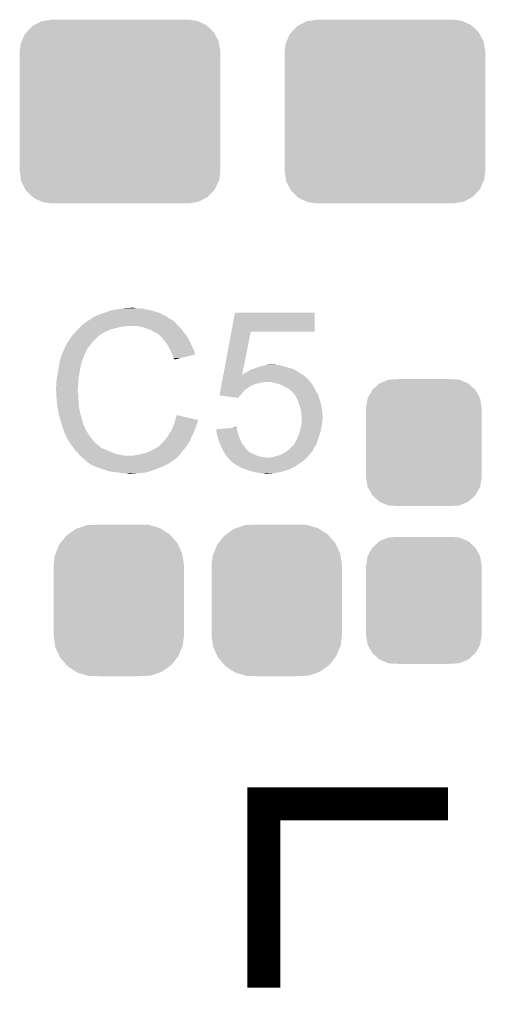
# Model space of a CAD drawing. Extents: x -1.3 to 24.2, y -3.9 to 24.8.
# Tile 14 of 23: x 4.4 to 7.3, y 11.5 to 17.5. Entities that reach past the tile are written whole.
import ezdxf

# ---------------------------------------------------------------- set-up
doc = ezdxf.new("R2010")
doc.units = 0
doc.layers.get('0').update_dxf_attribs({"linetype": 'CONTINUOUS'})
doc.layers.add('M-BUS_RF_5_CLICK_V100_GTO', color=12, linetype='CONTINUOUS')
doc.layers.add('M-BUS_RF_5_CLICK_V100_GTS', color=13, linetype='CONTINUOUS')

# ---------------------------------------------------------------- blocks, each defined once
blk = doc.blocks.new('CUSTOM_68')
for points in [[(-0.312264, 0.321732), (-0.26893, 0.360448), (0.312592, 0.321732), (0.268592, 0.360448)], [(-0.26893, 0.360448), (-0.267216, 0.361152), (0.268592, 0.360448), (0.26779, 0.361152)], [(-0.267216, 0.361152), (-0.213724, 0.383108), (0.26779, 0.361152), (0.21312, 0.383108)], [(-0.213724, 0.383108), (-0.20803, 0.383392), (0.21312, 0.383108), (0.212412, 0.383392)], [(-0.20803, 0.383392), (-0.154122, 0.38608), (0.212412, 0.383392), (0.154132, 0.38608)], [(-0.341452, 0.269636), (-0.313432, 0.320688), (0.341702, 0.269636), (0.313176, 0.320688)], [(-0.313432, 0.320688), (-0.312264, 0.321732), (0.313176, 0.320688), (0.312592, 0.321732)], [(-0.35179, 0.21082), (-0.342144, 0.268372), (0.35179, 0.21082), (0.34192, 0.268372)], [(-0.342144, 0.268372), (-0.341452, 0.269636), (0.34192, 0.268372), (0.341702, 0.269636)], [(-0.35179, 0.20955), (-0.35179, 0.21082), (0.35179, 0.20955), (0.35179, 0.21082)], [(-0.35179, -0.20955), (-0.35179, 0.20955), (0.35179, -0.20955), (0.35179, 0.20955)], [(-0.35179, -0.21082), (-0.35179, -0.20955), (0.35179, -0.21082), (0.35179, -0.20955)], [(-0.34192, -0.268358), (-0.35179, -0.21082), (0.342148, -0.268358), (0.35179, -0.21082)], [(-0.341702, -0.269636), (-0.34192, -0.268358), (0.341446, -0.269636), (0.342148, -0.268358)], [(-0.313184, -0.320676), (-0.341702, -0.269636), (0.31344, -0.320676), (0.341446, -0.269636)], [(-0.312594, -0.321732), (-0.313184, -0.320676), (0.312258, -0.321732), (0.31344, -0.320676)], [(-0.268602, -0.36044), (-0.312594, -0.321732), (0.26894, -0.36044), (0.312258, -0.321732)], [(-0.267792, -0.361154), (-0.268602, -0.36044), (0.2672, -0.361154), (0.26894, -0.36044)], [(-0.213136, -0.383104), (-0.267792, -0.361154), (0.213734, -0.383104), (0.2672, -0.361154)], [(-0.212414, -0.383394), (-0.213136, -0.383104), (0.207926, -0.383394), (0.213734, -0.383104)], [(-0.154122, -0.38608), (-0.212414, -0.383394), (0.154132, -0.38608), (0.207926, -0.383394)]]:
    blk.add_solid(points)
blk = doc.blocks.new('CUSTOM_73')
for points in [[(-0.52201, 0.525474), (-0.478162, 0.548706), (0.524982, 0.525474), (0.474852, 0.548706)], [(-0.478162, 0.548706), (-0.459756, 0.551722), (0.474852, 0.548706), (0.468344, 0.551722)], [(-0.459756, 0.551722), (-0.41656, 0.5588), (0.468344, 0.551722), (0.41656, 0.5588)], [(-0.576274, 0.474182), (-0.568366, 0.482522), (0.5747, 0.474182), (0.57028, 0.482522)], [(-0.568366, 0.482522), (-0.533322, 0.51948), (0.57028, 0.482522), (0.531304, 0.51948)], [(-0.533322, 0.51948), (-0.52201, 0.525474), (0.531304, 0.51948), (0.524982, 0.525474)], [(-0.602522, 0.417544), (-0.597974, 0.427362), (0.601116, 0.417544), (0.599506, 0.427362)], [(-0.597974, 0.427362), (-0.576274, 0.474182), (0.599506, 0.427362), (0.5747, 0.474182)], [(-0.6096, 0.36576), (-0.602522, 0.417544), (0.6096, 0.36576), (0.601116, 0.417544)], [(-0.6096, -0.36576), (-0.6096, 0.36576), (0.6096, -0.36576), (0.6096, 0.36576)], [(-0.601114, -0.417544), (-0.6096, -0.36576), (0.602522, -0.417544), (0.6096, -0.36576)], [(-0.599506, -0.427362), (-0.601114, -0.417544), (0.597972, -0.427362), (0.602522, -0.417544)], [(-0.574698, -0.474182), (-0.599506, -0.427362), (0.576274, -0.474182), (0.597972, -0.427362)], [(-0.57028, -0.482522), (-0.574698, -0.474182), (0.568364, -0.482522), (0.576274, -0.474182)], [(-0.531302, -0.51948), (-0.57028, -0.482522), (0.533322, -0.51948), (0.568364, -0.482522)], [(-0.524982, -0.525474), (-0.531302, -0.51948), (0.522008, -0.525474), (0.533322, -0.51948)], [(-0.47485, -0.548706), (-0.524982, -0.525474), (0.478162, -0.548706), (0.522008, -0.525474)], [(-0.468344, -0.551722), (-0.47485, -0.548706), (0.459754, -0.551722), (0.478162, -0.548706)], [(-0.41656, -0.5588), (-0.468344, -0.551722), (0.41656, -0.5588), (0.459754, -0.551722)]]:
    blk.add_solid(points)
blk = doc.blocks.new('CUSTOM_75')
for points in [[(-0.307838, 0.401654), (-0.260242, 0.435192), (0.310122, 0.401654), (0.257792, 0.435192)], [(-0.260242, 0.435192), (-0.246308, 0.439932), (0.257792, 0.435192), (0.250396, 0.439932)], [(-0.246308, 0.439932), (-0.193082, 0.458036), (0.250396, 0.439932), (0.188364, 0.458036)], [(-0.193082, 0.458036), (-0.150902, 0.459806), (0.188364, 0.458036), (0.182298, 0.459806)], [(-0.150902, 0.459806), (-0.122208, 0.46101), (0.182298, 0.459806), (0.122224, 0.46101)], [(-0.354944, 0.348086), (-0.31823, 0.39433), (0.356626, 0.348086), (0.316482, 0.39433)], [(-0.31823, 0.39433), (-0.307838, 0.401654), (0.316482, 0.39433), (0.310122, 0.401654)], [(-0.384708, 0.283574), (-0.362338, 0.338772), (0.38613, 0.283574), (0.360886, 0.338772)], [(-0.362338, 0.338772), (-0.354944, 0.348086), (0.360886, 0.338772), (0.356626, 0.348086)], [(-0.39624, 0.21336), (-0.388982, 0.273026), (0.39624, 0.21336), (0.38765, 0.273026)], [(-0.388982, 0.273026), (-0.384708, 0.283574), (0.38765, 0.273026), (0.38613, 0.283574)], [(-0.39624, 0.21209), (-0.39624, 0.21336), (0.39624, 0.21209), (0.39624, 0.21336)], [(-0.39624, -0.21209), (-0.39624, 0.21209), (0.39624, -0.21209), (0.39624, 0.21209)], [(-0.39624, -0.21336), (-0.39624, -0.21209), (0.39624, -0.21336), (0.39624, -0.21209)], [(-0.38765, -0.273006), (-0.39624, -0.21336), (0.388986, -0.273006), (0.39624, -0.21336)], [(-0.38613, -0.283574), (-0.38765, -0.273006), (0.384704, -0.283574), (0.388986, -0.273006)], [(-0.360894, -0.338754), (-0.38613, -0.283574), (0.362346, -0.338754), (0.384704, -0.283574)], [(-0.356628, -0.348086), (-0.360894, -0.338754), (0.354938, -0.348086), (0.362346, -0.338754)], [(-0.316494, -0.394316), (-0.356628, -0.348086), (0.318242, -0.394316), (0.354938, -0.348086)], [(-0.310124, -0.401656), (-0.316494, -0.394316), (0.307826, -0.401656), (0.318242, -0.394316)], [(-0.257814, -0.43518), (-0.310124, -0.401656), (0.260256, -0.43518), (0.307826, -0.401656)], [(-0.2504, -0.439932), (-0.257814, -0.43518), (0.246288, -0.439932), (0.260256, -0.43518)], [(-0.188392, -0.45803), (-0.2504, -0.439932), (0.1931, -0.45803), (0.246288, -0.439932)], [(-0.182302, -0.459808), (-0.188392, -0.45803), (0.150812, -0.459808), (0.1931, -0.45803)], [(-0.122208, -0.46101), (-0.182302, -0.459808), (0.122224, -0.46101), (0.150812, -0.459808)]]:
    blk.add_solid(points)

msp = doc.modelspace()

# ---------------------------------------------------------------- linework, layer by layer
at = {"layer": 'M-BUS_RF_5_CLICK_V100_GTO', "const_width": 0.20066}
msp.add_lwpolyline([(5.91058, 11.56208), (5.91058, 12.68222), (7.03072, 12.68222)], dxfattribs=at)
at = {"layer": 'M-BUS_RF_5_CLICK_V100_GTO'}
for points in [[(5.04698, 15.69466), (5.06222, 15.6972), (5.158742, 15.69466), (5.143502, 15.6972)], [(5.06222, 15.6972), (5.107938, 15.69974), (5.130802, 15.6972), (5.120642, 15.69974)], [(4.846312, 15.62354), (4.867468, 15.63624), (5.354324, 15.62354), (5.334, 15.63624)], [(4.867468, 15.63624), (4.87172, 15.638792), (5.334, 15.63624), (5.330428, 15.638792)], [(4.87172, 15.638792), (4.871734, 15.641326), (5.330428, 15.638792), (5.32688, 15.641326)], [(4.871734, 15.641326), (4.881882, 15.6464), (5.32688, 15.641326), (5.319774, 15.6464)], [(4.881882, 15.6464), (4.889494, 15.648938), (5.319774, 15.6464), (5.31622, 15.648938)], [(4.889494, 15.648938), (4.8895, 15.64894), (5.31622, 15.648938), (5.316218, 15.64894)], [(4.8895, 15.64894), (4.89966, 15.65402), (5.316218, 15.64894), (5.30606, 15.65402)], [(4.89966, 15.65402), (4.912358, 15.6591), (5.30606, 15.65402), (5.2959, 15.6591)], [(4.912358, 15.6591), (4.925058, 15.66418), (5.2959, 15.6591), (5.28447, 15.66418)], [(4.925058, 15.66418), (4.9403, 15.66926), (5.28447, 15.66418), (5.27304, 15.66926)], [(4.9403, 15.66926), (4.958082, 15.67434), (5.27304, 15.66926), (5.256786, 15.67434)], [(4.958082, 15.67434), (4.975862, 15.68196), (5.256786, 15.67434), (5.232402, 15.68196)], [(4.975862, 15.68196), (5.0165, 15.68958), (5.232402, 15.68196), (5.194298, 15.68958)], [(5.0165, 15.68958), (5.04698, 15.69466), (5.194298, 15.68958), (5.176524, 15.69466)], [(5.713974, 15.55496), (5.735332, 15.669238), (6.220438, 15.55496), (6.22046, 15.669238)], [(5.735332, 15.669238), (5.735338, 15.66926), (6.22046, 15.669238), (5.735338, 15.66926)], [(4.78028, 15.56766), (4.79552, 15.5829), (4.978398, 15.56766), (5.03936, 15.5829)], [(4.79552, 15.5829), (4.79806, 15.58544), (5.03936, 15.5829), (5.064762, 15.58544)], [(4.79806, 15.58544), (4.8006, 15.58798), (5.064762, 15.58544), (5.077458, 15.58798)], [(4.8006, 15.58798), (4.818608, 15.603218), (5.39242, 15.58798), (5.377182, 15.603218)], [(4.818608, 15.603218), (4.827616, 15.61084), (5.377182, 15.603218), (5.3721, 15.61084)], [(4.827616, 15.61084), (4.833622, 15.615922), (5.3721, 15.61084), (5.367018, 15.615922)], [(4.833622, 15.615922), (4.837846, 15.618458), (5.367018, 15.615922), (5.36448, 15.618458)], [(4.837846, 15.618458), (4.842076, 15.620998), (5.36448, 15.618458), (5.359404, 15.620998)], [(4.842076, 15.620998), (4.846302, 15.623534), (5.359404, 15.620998), (5.356866, 15.623534)], [(4.846302, 15.623534), (4.846312, 15.62354), (5.356866, 15.623534), (5.354324, 15.62354)], [(5.171438, 15.5829), (5.140958, 15.58798), (5.3975, 15.5829), (5.39242, 15.58798)], [(5.19938, 15.57274), (5.171438, 15.5829), (5.40766, 15.57274), (5.3975, 15.5829)], [(4.729478, 15.5067), (4.741924, 15.524478), (4.884422, 15.5067), (4.9022, 15.524478)], [(4.741924, 15.524478), (4.74726, 15.5321), (4.9022, 15.524478), (4.912358, 15.5321)], [(4.74726, 15.5321), (4.747262, 15.532102), (4.912358, 15.5321), (4.91236, 15.532102)], [(4.747262, 15.532102), (4.749566, 15.534638), (4.91236, 15.532102), (4.914898, 15.534638)], [(4.749566, 15.534638), (4.765732, 15.55242), (4.914898, 15.534638), (4.945382, 15.55242)], [(4.765732, 15.55242), (4.77266, 15.56004), (4.945382, 15.55242), (4.96189, 15.56004)], [(4.77266, 15.56004), (4.78028, 15.56766), (4.96189, 15.56004), (4.978398, 15.56766)], [(5.207006, 15.570198), (5.19938, 15.57274), (5.410202, 15.570198), (5.40766, 15.57274)], [(5.222238, 15.56512), (5.207006, 15.570198), (5.414266, 15.56512), (5.410202, 15.570198)], [(5.23748, 15.5575), (5.222238, 15.56512), (5.42036, 15.5575), (5.414266, 15.56512)], [(5.24256, 15.55496), (5.23748, 15.5575), (5.422176, 15.55496), (5.42036, 15.5575)], [(5.255262, 15.54734), (5.24256, 15.55496), (5.427618, 15.54734), (5.422176, 15.55496)], [(5.265416, 15.542262), (5.255262, 15.54734), (5.431246, 15.542262), (5.427618, 15.54734)], [(5.26796, 15.53972), (5.265416, 15.542262), (5.433062, 15.53972), (5.431246, 15.542262)], [(5.287964, 15.52194), (5.26796, 15.53972), (5.445762, 15.52194), (5.433062, 15.53972)], [(5.29082, 15.5194), (5.287964, 15.52194), (5.447214, 15.5194), (5.445762, 15.52194)], [(5.303012, 15.50416), (5.29082, 15.5194), (5.45592, 15.50416), (5.447214, 15.5194)], [(5.665076, 15.29334), (5.71397, 15.554942), (5.779052, 15.29334), (5.831836, 15.554942)], [(5.71397, 15.554942), (5.713974, 15.55496), (5.831836, 15.554942), (6.220438, 15.55496)], [(4.699446, 15.450818), (4.70662, 15.466064), (4.8387, 15.450818), (4.850558, 15.466064)], [(4.70662, 15.466064), (4.706626, 15.468606), (4.850558, 15.466064), (4.852534, 15.468606)], [(4.706626, 15.468606), (4.70916, 15.471144), (4.852534, 15.468606), (4.854508, 15.471144)], [(4.70916, 15.471144), (4.711704, 15.478762), (4.854508, 15.471144), (4.860434, 15.478762)], [(4.711704, 15.478762), (4.716782, 15.483844), (4.860434, 15.478762), (4.864386, 15.483844)], [(4.716782, 15.483844), (4.72186, 15.493998), (4.864386, 15.483844), (4.872284, 15.493998)], [(4.72186, 15.493998), (4.723382, 15.496538), (4.872284, 15.493998), (4.87426, 15.496538)], [(4.723382, 15.496538), (4.729478, 15.5067), (4.87426, 15.496538), (4.884422, 15.5067)], [(5.31114, 15.494), (5.303012, 15.50416), (5.461, 15.494), (5.45592, 15.50416)], [(5.318252, 15.48384), (5.31114, 15.494), (5.46608, 15.48384), (5.461, 15.494)], [(5.328918, 15.4686), (5.318252, 15.48384), (5.472854, 15.4686), (5.46608, 15.48384)], [(5.33273, 15.46098), (5.328918, 15.4686), (5.47624, 15.46098), (5.472854, 15.4686)], [(5.34162, 15.4432), (5.33273, 15.46098), (5.485132, 15.4432), (5.47624, 15.46098)], [(4.675292, 15.389856), (4.685452, 15.42034), (4.81076, 15.389856), (4.82346, 15.42034)], [(4.685452, 15.42034), (4.6863, 15.42288), (4.82346, 15.42034), (4.82473, 15.42288)], [(4.6863, 15.42288), (4.699446, 15.450818), (4.82473, 15.42288), (4.8387, 15.450818)], [(5.34275, 15.440658), (5.34162, 15.4432), (5.486402, 15.440658), (5.485132, 15.4432)], [(5.35178, 15.42034), (5.34275, 15.440658), (5.492476, 15.42034), (5.486402, 15.440658)], [(5.354324, 15.415254), (5.35178, 15.42034), (5.493996, 15.415254), (5.492476, 15.42034)], [(5.35686, 15.41018), (5.354324, 15.415254), (5.472834, 15.41018), (5.493996, 15.415254)], [(5.36194, 15.394944), (5.35686, 15.41018), (5.409292, 15.394944), (5.472834, 15.41018)], [(4.66344, 15.33144), (4.66725, 15.3543), (4.79552, 15.33144), (4.8006, 15.3543)], [(4.66725, 15.3543), (4.670636, 15.374618), (4.8006, 15.3543), (4.805678, 15.374618)], [(4.670636, 15.374618), (4.671062, 15.377162), (4.805678, 15.374618), (4.80695, 15.377162)], [(4.671062, 15.377162), (4.671906, 15.379696), (4.80695, 15.377162), (4.808218, 15.379696)], [(4.671906, 15.379696), (4.673598, 15.384774), (4.808218, 15.379696), (4.80822, 15.384774)], [(4.673598, 15.384774), (4.674444, 15.387314), (4.80822, 15.384774), (4.810754, 15.387314)], [(4.674444, 15.387314), (4.675292, 15.389856), (4.810754, 15.387314), (4.81076, 15.389856)], [(5.367014, 15.389866), (5.36194, 15.394944), (5.388114, 15.389866), (5.409292, 15.394944)], [(5.36702, 15.384808), (5.367014, 15.389866), (5.36702, 15.384808), (5.388114, 15.389866)], [(5.86232, 15.33398), (5.887084, 15.3416), (6.064252, 15.33398), (6.03758, 15.3416)], [(5.887084, 15.3416), (5.89534, 15.34414), (6.03758, 15.3416), (6.029958, 15.34414)], [(5.89534, 15.34414), (5.906338, 15.346678), (6.029958, 15.34414), (6.02234, 15.346678)], [(5.906338, 15.346678), (5.92836, 15.35176), (6.02234, 15.346678), (5.996942, 15.35176)], [(5.92836, 15.35176), (5.946126, 15.354298), (5.984244, 15.35176), (5.976622, 15.354298)], [(5.946126, 15.354298), (5.946142, 15.3543), (5.976622, 15.354298), (5.946142, 15.3543)], [(4.65328, 15.273022), (4.65582, 15.2908), (4.78536, 15.273022), (4.788322, 15.2908)], [(4.65582, 15.2908), (4.6582, 15.3035), (4.788322, 15.2908), (4.79044, 15.3035)], [(4.6582, 15.3035), (4.66344, 15.33144), (4.79044, 15.3035), (4.79552, 15.33144)], [(5.659852, 15.265392), (5.662702, 15.28064), (6.17982, 15.265392), (6.16204, 15.28064)], [(5.662702, 15.28064), (5.66461, 15.290852), (6.16204, 15.28064), (6.147746, 15.290852)], [(5.66461, 15.290852), (5.665076, 15.29334), (5.778552, 15.290852), (5.781046, 15.29334)], [(5.778552, 15.290852), (5.779052, 15.29334), (6.147746, 15.290852), (6.144262, 15.29334)], [(5.781046, 15.29334), (5.783586, 15.293354), (6.144262, 15.29334), (6.144242, 15.293354)], [(5.783586, 15.293354), (5.786128, 15.29842), (6.144242, 15.293354), (6.13715, 15.29842)], [(5.786128, 15.29842), (5.79374, 15.30096), (6.13715, 15.29842), (6.133594, 15.30096)], [(5.79374, 15.30096), (5.803898, 15.30604), (6.133594, 15.30096), (6.126482, 15.30604)], [(5.803898, 15.30604), (5.803902, 15.306042), (6.126482, 15.30604), (6.12648, 15.306042)], [(5.803902, 15.306042), (5.811518, 15.311118), (6.12648, 15.306042), (6.117596, 15.311118)], [(5.811518, 15.311118), (5.834382, 15.32382), (6.117596, 15.311118), (6.095368, 15.32382)], [(5.834382, 15.32382), (5.841366, 15.32636), (6.095368, 15.32382), (6.090922, 15.32636)], [(5.841366, 15.32636), (5.86232, 15.33398), (6.090922, 15.32636), (6.064252, 15.33398)], [(4.6482, 15.217142), (4.65074, 15.227302), (4.781368, 15.217142), (4.782094, 15.227302)], [(4.6482, 15.201902), (4.6482, 15.217142), (4.78028, 15.201902), (4.781368, 15.217142)], [(4.65074, 15.25524), (4.65328, 15.273022), (4.784088, 15.25524), (4.78536, 15.273022)], [(4.65074, 15.227302), (4.65074, 15.25524), (4.782094, 15.227302), (4.784088, 15.25524)], [(5.649408, 15.209518), (5.650832, 15.217138), (5.811518, 15.209518), (5.81914, 15.217138)], [(5.650832, 15.217138), (5.651308, 15.219678), (5.81914, 15.217138), (5.824216, 15.219678)], [(5.651308, 15.219678), (5.651782, 15.222218), (5.824216, 15.219678), (5.82676, 15.222218)], [(5.651782, 15.222218), (5.65463, 15.237458), (5.82676, 15.222218), (5.862318, 15.237458)], [(5.65463, 15.237458), (5.655106, 15.24), (5.862318, 15.237458), (5.880098, 15.24)], [(5.655106, 15.24), (5.656056, 15.24508), (5.880098, 15.24), (5.89788, 15.24508)], [(5.656056, 15.24508), (5.65653, 15.24762), (5.89788, 15.24508), (5.910578, 15.24762)], [(5.65653, 15.24762), (5.657004, 15.250158), (6.194424, 15.24762), (6.19252, 15.250158)], [(5.657004, 15.250158), (5.659378, 15.262854), (6.19252, 15.250158), (6.179826, 15.262854)], [(5.659378, 15.262854), (5.659852, 15.265392), (6.179826, 15.262854), (6.17982, 15.265392)], [(5.966458, 15.24508), (5.948678, 15.24762), (6.19633, 15.24508), (6.194424, 15.24762)], [(5.996938, 15.23746), (5.966458, 15.24508), (6.202046, 15.23746), (6.19633, 15.24508)], [(6.015996, 15.229838), (5.996938, 15.23746), (6.207762, 15.229838), (6.202046, 15.23746)], [(6.02234, 15.2273), (6.015996, 15.229838), (6.209286, 15.2273), (6.207762, 15.229838)], [(6.04266, 15.21714), (6.02234, 15.2273), (6.21538, 15.21714), (6.209286, 15.2273)], [(6.060438, 15.206982), (6.04266, 15.21714), (6.22046, 15.206982), (6.21538, 15.21714)], [(4.6482, 15.2019), (4.6482, 15.201902), (4.780282, 15.2019), (4.78028, 15.201902)], [(4.649344, 15.179038), (4.6482, 15.2019), (4.780282, 15.179038), (4.780282, 15.2019)], [(4.649726, 15.171416), (4.649344, 15.179038), (4.78282, 15.171416), (4.780282, 15.179038)], [(4.65074, 15.1511), (4.649726, 15.171416), (4.78282, 15.1511), (4.78282, 15.171416)], [(5.641344, 15.166364), (5.643712, 15.17904), (5.765824, 15.166364), (5.7785, 15.17904)], [(5.641524, 15.16634), (5.641344, 15.166364), (5.7658, 15.16634), (5.765824, 15.166364)], [(5.755628, 15.151102), (5.641524, 15.16634), (5.755628, 15.151102), (5.7658, 15.16634)], [(5.643712, 15.17904), (5.646086, 15.191738), (5.7785, 15.17904), (5.788658, 15.191738)], [(5.646086, 15.191738), (5.647984, 15.201898), (5.788658, 15.191738), (5.798818, 15.201898)], [(5.647984, 15.201898), (5.649408, 15.209518), (5.798818, 15.201898), (5.811518, 15.209518)], [(6.073138, 15.196822), (6.060438, 15.206982), (6.22554, 15.196822), (6.22046, 15.206982)], [(6.080754, 15.189206), (6.073138, 15.196822), (6.229348, 15.189206), (6.22554, 15.196822)], [(6.083278, 15.1892), (6.080754, 15.189206), (6.229352, 15.1892), (6.229348, 15.189206)], [(6.0833, 15.186666), (6.083278, 15.1892), (6.230618, 15.186666), (6.229352, 15.1892)], [(6.083308, 15.186658), (6.0833, 15.186666), (6.230622, 15.186658), (6.230618, 15.186666)], [(6.09685, 15.171418), (6.083308, 15.186658), (6.240782, 15.171418), (6.230622, 15.186658)], [(6.103618, 15.1638), (6.09685, 15.171418), (6.242688, 15.1638), (6.240782, 15.171418)], [(6.109972, 15.151098), (6.103618, 15.1638), (6.245862, 15.151098), (6.242688, 15.1638)], [(4.651504, 15.143478), (4.65074, 15.1511), (4.78282, 15.143478), (4.78282, 15.1511)], [(4.653026, 15.128242), (4.651504, 15.143478), (4.78536, 15.128242), (4.78282, 15.143478)], [(4.65582, 15.100298), (4.653026, 15.128242), (4.78751, 15.100298), (4.78536, 15.128242)], [(4.656718, 15.095218), (4.65582, 15.100298), (4.7879, 15.095218), (4.78751, 15.100298)], [(6.11632, 15.1384), (6.109972, 15.151098), (6.250624, 15.1384), (6.245862, 15.151098)], [(6.119094, 15.130778), (6.11632, 15.1384), (6.25348, 15.130778), (6.250624, 15.1384)], [(6.126482, 15.11046), (6.119094, 15.130778), (6.25856, 15.11046), (6.25348, 15.130778)], [(6.1341, 15.08506), (6.126482, 15.11046), (6.26364, 15.08506), (6.25856, 15.11046)], [(4.66344, 15.05712), (4.656718, 15.095218), (4.79552, 15.05712), (4.7879, 15.095218)], [(4.66852, 15.0368), (4.66344, 15.05712), (4.801326, 15.0368), (4.79552, 15.05712)], [(4.672876, 15.02156), (4.66852, 15.0368), (4.80568, 15.02156), (4.801326, 15.0368)], [(5.37464, 15.024098), (5.38228, 15.046956), (5.479368, 15.024098), (5.38228, 15.046956)], [(6.1341, 15.085058), (6.1341, 15.08506), (6.263642, 15.085058), (6.26364, 15.08506)], [(6.13918, 15.062202), (6.1341, 15.085058), (6.26618, 15.062202), (6.263642, 15.085058)], [(6.13918, 15.0622), (6.13918, 15.062202), (6.26618, 15.0622), (6.26618, 15.062202)], [(6.13918, 15.044424), (6.13918, 15.0622), (6.267958, 15.044424), (6.26618, 15.0622)], [(6.141718, 15.036802), (6.13918, 15.044424), (6.26872, 15.036802), (6.267958, 15.044424)], [(6.14172, 15.024098), (6.141718, 15.036802), (6.26872, 15.024098), (6.26872, 15.036802)], [(4.67868, 15.00124), (4.672876, 15.02156), (4.811102, 15.00124), (4.80568, 15.02156)], [(4.684608, 14.983458), (4.67868, 15.00124), (4.815844, 14.983458), (4.811102, 15.00124)], [(4.685456, 14.980916), (4.684608, 14.983458), (4.818382, 14.980916), (4.815844, 14.983458)], [(4.687148, 14.975838), (4.685456, 14.980916), (4.82092, 14.975838), (4.818382, 14.980916)], [(5.358672, 14.975838), (5.36194, 14.98346), (5.499098, 14.975838), (5.500622, 14.98346)], [(5.36194, 14.98346), (5.363844, 14.988538), (5.500622, 14.98346), (5.50164, 14.988538)], [(5.363844, 14.988538), (5.367652, 14.998698), (5.50164, 14.988538), (5.50672, 14.998698)], [(5.367652, 14.998698), (5.36956, 15.003782), (5.50672, 14.998698), (5.507988, 15.003782)], [(5.36956, 15.003782), (5.370828, 15.008858), (5.507988, 15.003782), (5.509258, 15.008858)], [(5.370828, 15.008858), (5.372098, 15.013936), (5.509258, 15.008858), (5.511798, 15.013936)], [(5.372098, 15.013936), (5.37273, 15.016462), (5.511798, 15.013936), (5.5118, 15.016462)], [(5.37273, 15.016462), (5.37464, 15.024098), (5.5118, 15.016462), (5.479368, 15.024098)], [(6.135914, 14.9733), (6.13918, 14.98854), (6.2611, 14.9733), (6.263276, 14.98854)], [(6.13918, 14.98854), (6.139542, 14.99108), (6.263276, 14.98854), (6.26364, 14.99108)], [(6.139542, 14.99108), (6.141356, 15.003778), (6.26364, 14.99108), (6.26618, 15.003778)], [(6.141356, 15.003778), (6.14172, 15.006322), (6.26618, 15.003778), (6.26618, 15.006322)], [(6.14172, 15.013938), (6.14172, 15.024098), (6.26618, 15.013938), (6.26872, 15.024098)], [(6.14172, 15.006322), (6.14172, 15.013938), (6.26618, 15.006322), (6.26618, 15.013938)], [(4.68884, 14.970758), (4.687148, 14.975838), (4.822614, 14.970758), (4.82092, 14.975838)], [(4.689476, 14.96822), (4.68884, 14.970758), (4.82346, 14.96822), (4.822614, 14.970758)], [(4.691382, 14.9606), (4.689476, 14.96822), (4.827272, 14.9606), (4.82346, 14.96822)], [(4.693922, 14.952982), (4.691382, 14.9606), (4.83108, 14.952982), (4.827272, 14.9606)], [(4.69646, 14.945362), (4.693922, 14.952982), (4.835844, 14.945362), (4.83108, 14.952982)], [(4.699, 14.94028), (4.69646, 14.945362), (4.839018, 14.94028), (4.835844, 14.945362)], [(4.702586, 14.93266), (4.699, 14.94028), (4.84378, 14.93266), (4.839018, 14.94028)], [(4.713344, 14.9098), (4.702586, 14.93266), (4.85902, 14.9098), (4.84378, 14.93266)], [(5.31876, 14.90726), (5.328922, 14.919962), (5.46846, 14.90726), (5.474018, 14.919962)], [(5.328922, 14.919962), (5.33146, 14.92504), (5.474018, 14.919962), (5.47624, 14.92504)], [(5.33146, 14.92504), (5.33654, 14.9352), (5.47624, 14.92504), (5.482046, 14.9352)], [(5.33654, 14.9352), (5.342632, 14.942818), (5.482046, 14.9352), (5.4864, 14.942818)], [(5.342632, 14.942818), (5.3467, 14.947902), (5.4864, 14.942818), (5.48785, 14.947902)], [(5.3467, 14.947902), (5.35214, 14.960598), (5.48785, 14.947902), (5.491478, 14.960598)], [(5.35214, 14.960598), (5.358672, 14.975838), (5.491478, 14.960598), (5.499098, 14.975838)], [(5.62104, 14.9606), (5.652174, 14.963136), (5.748022, 14.9606), (5.74802, 14.963136)], [(5.621672, 14.955518), (5.62104, 14.9606), (5.748022, 14.955518), (5.748022, 14.9606)], [(5.62356, 14.94028), (5.621672, 14.955518), (5.753098, 14.94028), (5.748022, 14.955518)], [(5.628078, 14.919958), (5.62356, 14.94028), (5.75818, 14.919958), (5.753098, 14.94028)], [(5.62864, 14.917422), (5.628078, 14.919958), (5.759308, 14.917422), (5.75818, 14.919958)], [(5.64134, 14.87932), (5.62864, 14.917422), (5.776244, 14.87932), (5.759308, 14.917422)], [(5.652174, 14.963136), (5.71454, 14.968216), (5.74802, 14.963136), (5.745482, 14.968216)], [(5.71454, 14.968216), (5.74548, 14.970736), (5.745482, 14.968216), (5.74548, 14.970736)], [(6.11124, 14.89964), (6.1214, 14.9225), (6.24078, 14.89964), (6.2484, 14.9225)], [(6.1214, 14.9225), (6.13156, 14.952982), (6.2484, 14.9225), (6.257108, 14.952982)], [(6.13156, 14.952982), (6.132646, 14.958058), (6.257108, 14.952982), (6.25856, 14.958058)], [(6.132646, 14.958058), (6.135914, 14.9733), (6.25856, 14.958058), (6.2611, 14.9733)], [(4.71932, 14.8971), (4.713344, 14.9098), (4.86918, 14.8971), (4.85902, 14.9098)], [(4.727788, 14.8844), (4.71932, 14.8971), (4.87934, 14.8844), (4.86918, 14.8971)], [(4.741332, 14.864082), (4.727788, 14.8844), (4.902198, 14.864082), (4.87934, 14.8844)], [(4.74472, 14.859), (4.741332, 14.864082), (4.908552, 14.859), (4.902198, 14.864082)], [(4.756444, 14.84376), (4.74472, 14.859), (4.927606, 14.84376), (4.908552, 14.859)], [(5.265418, 14.85138), (5.27812, 14.86154), (5.436446, 14.85138), (5.44322, 14.86154)], [(5.27812, 14.86154), (5.285744, 14.869162), (5.44322, 14.86154), (5.4483, 14.869162)], [(5.285744, 14.869162), (5.29082, 14.871704), (5.4483, 14.869162), (5.449994, 14.871704)], [(5.29082, 14.871704), (5.2959, 14.87932), (5.449994, 14.871704), (5.455072, 14.87932)], [(5.2959, 14.87932), (5.299708, 14.884398), (5.455072, 14.87932), (5.458458, 14.884398)], [(5.299708, 14.884398), (5.303522, 14.88948), (5.458458, 14.884398), (5.46068, 14.88948)], [(5.303522, 14.88948), (5.31114, 14.897102), (5.46068, 14.88948), (5.464016, 14.897102)], [(5.31114, 14.897102), (5.31876, 14.90726), (5.464016, 14.897102), (5.46846, 14.90726)], [(5.643518, 14.87424), (5.64134, 14.87932), (5.778502, 14.87424), (5.776244, 14.87932)], [(5.65658, 14.84376), (5.643518, 14.87424), (5.801362, 14.84376), (5.778502, 14.87424)], [(6.073138, 14.846298), (6.090918, 14.864078), (6.21538, 14.846298), (6.228078, 14.864078)], [(6.090918, 14.864078), (6.09092, 14.86408), (6.228078, 14.864078), (6.228078, 14.86408)], [(6.09092, 14.86408), (6.10108, 14.879322), (6.228078, 14.86408), (6.233794, 14.879322)], [(6.10108, 14.879322), (6.103618, 14.8844), (6.233794, 14.879322), (6.2357, 14.8844)], [(6.103618, 14.8844), (6.11124, 14.89964), (6.2357, 14.8844), (6.24078, 14.89964)], [(4.756446, 14.843758), (4.756444, 14.84376), (4.932684, 14.843758), (4.927606, 14.84376)], [(4.760352, 14.83868), (4.756446, 14.843758), (4.942842, 14.83868), (4.932684, 14.843758)], [(4.762308, 14.836138), (4.760352, 14.83868), (4.950464, 14.836138), (4.942842, 14.83868)], [(4.766214, 14.83106), (4.762308, 14.836138), (4.95808, 14.83106), (4.950464, 14.836138)], [(4.77012, 14.825982), (4.766214, 14.83106), (4.971622, 14.825982), (4.95808, 14.83106)], [(4.772662, 14.82344), (4.77012, 14.825982), (4.9784, 14.82344), (4.971622, 14.825982)], [(4.78282, 14.81328), (4.772662, 14.82344), (5.003796, 14.81328), (4.9784, 14.82344)], [(4.782822, 14.813278), (4.78282, 14.81328), (5.0038, 14.813278), (5.003796, 14.81328)], [(4.788916, 14.80566), (4.782822, 14.813278), (5.03174, 14.80566), (5.0038, 14.813278)], [(4.792978, 14.800582), (4.788916, 14.80566), (5.06221, 14.800582), (5.03174, 14.80566)], [(4.792982, 14.80058), (4.792978, 14.800582), (5.062222, 14.80058), (5.06221, 14.800582)], [(4.805678, 14.790422), (4.792982, 14.80058), (5.3848, 14.790422), (5.394958, 14.80058)], [(5.123182, 14.80058), (5.13334, 14.80312), (5.394958, 14.80058), (5.397498, 14.80312)], [(5.13334, 14.80312), (5.14604, 14.80566), (5.397498, 14.80312), (5.400038, 14.80566)], [(5.14604, 14.80566), (5.15874, 14.8082), (5.400038, 14.80566), (5.401942, 14.8082)], [(5.15874, 14.8082), (5.18922, 14.815822), (5.401942, 14.8082), (5.407658, 14.815822)], [(5.18922, 14.815822), (5.21716, 14.82598), (5.407658, 14.815822), (5.415278, 14.82598)], [(5.21716, 14.82598), (5.217162, 14.825982), (5.415278, 14.82598), (5.41528, 14.825982)], [(5.217162, 14.825982), (5.247638, 14.84122), (5.41528, 14.825982), (5.428614, 14.84122)], [(5.247638, 14.84122), (5.256524, 14.846298), (5.428614, 14.84122), (5.43306, 14.846298)], [(5.256524, 14.846298), (5.265418, 14.85138), (5.43306, 14.846298), (5.436446, 14.85138)], [(5.66166, 14.8336), (5.65658, 14.84376), (5.808982, 14.8336), (5.801362, 14.84376)], [(5.66293, 14.83106), (5.66166, 14.8336), (5.81152, 14.83106), (5.808982, 14.8336)], [(5.6642, 14.82852), (5.66293, 14.83106), (5.81533, 14.82852), (5.81152, 14.83106)], [(5.665724, 14.82598), (5.6642, 14.82852), (5.81914, 14.82598), (5.81533, 14.82852)], [(5.670296, 14.81836), (5.665724, 14.82598), (5.829302, 14.81836), (5.81914, 14.82598)], [(5.674868, 14.81074), (5.670296, 14.81836), (5.84454, 14.81074), (5.829302, 14.81836)], [(5.679438, 14.803122), (5.674868, 14.81074), (5.862316, 14.803122), (5.84454, 14.81074)], [(5.67944, 14.80312), (5.679438, 14.803122), (5.86232, 14.80312), (5.862316, 14.803122)], [(5.68706, 14.7955), (5.67944, 14.80312), (5.882642, 14.7955), (5.86232, 14.80312)], [(5.963924, 14.790422), (5.984236, 14.798038), (6.17474, 14.790422), (6.179818, 14.798038)], [(5.984236, 14.798038), (5.984242, 14.79804), (6.179818, 14.798038), (6.17982, 14.79804)], [(5.984242, 14.79804), (6.009644, 14.80312), (6.17982, 14.79804), (6.18744, 14.80312)], [(6.009644, 14.80312), (6.014204, 14.805654), (6.18744, 14.80312), (6.189974, 14.805654)], [(6.014204, 14.805654), (6.018774, 14.808194), (6.189974, 14.805654), (6.18998, 14.808194)], [(6.018774, 14.808194), (6.0325, 14.81582), (6.18998, 14.808194), (6.196514, 14.81582)], [(6.0325, 14.81582), (6.049432, 14.82598), (6.196514, 14.81582), (6.20522, 14.82598)], [(6.049432, 14.82598), (6.057902, 14.831062), (6.20522, 14.82598), (6.20776, 14.831062)], [(6.057902, 14.831062), (6.073138, 14.846298), (6.20776, 14.831062), (6.21538, 14.846298)], [(4.805682, 14.79042), (4.805678, 14.790422), (5.3848, 14.79042), (5.3848, 14.790422)], [(4.81584, 14.780262), (4.805682, 14.79042), (5.373186, 14.780262), (5.3848, 14.79042)], [(4.825998, 14.77264), (4.81584, 14.780262), (5.364474, 14.77264), (5.373186, 14.780262)], [(4.826014, 14.772626), (4.825998, 14.77264), (5.361934, 14.772626), (5.364474, 14.77264)], [(4.83108, 14.76756), (4.826014, 14.772626), (5.359392, 14.76756), (5.361934, 14.772626)], [(4.833624, 14.765016), (4.83108, 14.76756), (5.351778, 14.765016), (5.359392, 14.76756)], [(4.838698, 14.759942), (4.833624, 14.765016), (5.346702, 14.759942), (5.351778, 14.765016)], [(4.838704, 14.759938), (4.838698, 14.759942), (5.346698, 14.759938), (5.346702, 14.759942)], [(4.846314, 14.754864), (4.838704, 14.759938), (5.33824, 14.754864), (5.346698, 14.759938)], [(4.848838, 14.75486), (4.846314, 14.754864), (5.338232, 14.75486), (5.33824, 14.754864)], [(4.84886, 14.752334), (4.848838, 14.75486), (5.334022, 14.752334), (5.338232, 14.75486)], [(4.848888, 14.75232), (4.84886, 14.752334), (5.334, 14.75232), (5.334022, 14.752334)], [(4.8895, 14.732), (4.848888, 14.75232), (5.29336, 14.732), (5.334, 14.75232)], [(5.689598, 14.792962), (5.68706, 14.7955), (5.895332, 14.792962), (5.882642, 14.7955)], [(5.691294, 14.79042), (5.689598, 14.792962), (5.908038, 14.79042), (5.895332, 14.792962)], [(5.692988, 14.78788), (5.691294, 14.79042), (5.933438, 14.78788), (5.908038, 14.79042)], [(5.69468, 14.78534), (5.692988, 14.78788), (6.16966, 14.78534), (6.1722, 14.78788)], [(5.699762, 14.780258), (5.69468, 14.78534), (6.164578, 14.780258), (6.16966, 14.78534)], [(5.707376, 14.772642), (5.699762, 14.780258), (6.155056, 14.772642), (6.164578, 14.780258)], [(5.709916, 14.765036), (5.707376, 14.772642), (6.14555, 14.765036), (6.155056, 14.772642)], [(5.714978, 14.76502), (5.709916, 14.765036), (6.14553, 14.76502), (6.14555, 14.765036)], [(5.715, 14.76249), (5.714978, 14.76502), (6.142366, 14.76249), (6.14553, 14.76502)], [(5.718568, 14.75994), (5.715, 14.76249), (6.13918, 14.75994), (6.142366, 14.76249)], [(5.73278, 14.74978), (5.718568, 14.75994), (6.12394, 14.74978), (6.13918, 14.75994)], [(5.748018, 14.739622), (5.73278, 14.74978), (6.109716, 14.739622), (6.12394, 14.74978)], [(5.753102, 14.73708), (5.748018, 14.739622), (6.106158, 14.73708), (6.109716, 14.739622)], [(5.76834, 14.72946), (5.753102, 14.73708), (6.090918, 14.72946), (6.106158, 14.73708)], [(5.933438, 14.78788), (5.941062, 14.787882), (6.1722, 14.78788), (6.172202, 14.787882)], [(5.941062, 14.787882), (5.948676, 14.790418), (6.172202, 14.787882), (6.174738, 14.790418)], [(5.948676, 14.790418), (5.948684, 14.79042), (6.174738, 14.790418), (6.174738, 14.79042)], [(5.948684, 14.79042), (5.963924, 14.790422), (6.174738, 14.79042), (6.17474, 14.790422)], [(4.91109, 14.72438), (4.8895, 14.732), (5.27304, 14.72438), (5.29336, 14.732)], [(4.93268, 14.71676), (4.91109, 14.72438), (5.25526, 14.71676), (5.27304, 14.72438)], [(4.973318, 14.70406), (4.93268, 14.71676), (5.217158, 14.70406), (5.25526, 14.71676)], [(4.993638, 14.70152), (4.973318, 14.70406), (5.209538, 14.70152), (5.217158, 14.70406)], [(5.034278, 14.69644), (4.993638, 14.70152), (5.186678, 14.69644), (5.209538, 14.70152)], [(5.043168, 14.6939), (5.034278, 14.69644), (5.16128, 14.6939), (5.186678, 14.69644)], [(5.052056, 14.69136), (5.043168, 14.6939), (5.13334, 14.69136), (5.16128, 14.6939)], [(5.090158, 14.68882), (5.079998, 14.69136), (5.105402, 14.68882), (5.13334, 14.69136)], [(5.786122, 14.72184), (5.76834, 14.72946), (6.075678, 14.72184), (6.090918, 14.72946)], [(5.800346, 14.71676), (5.786122, 14.72184), (6.065518, 14.71676), (6.075678, 14.72184)], [(5.82168, 14.70914), (5.800346, 14.71676), (6.04266, 14.70914), (6.065518, 14.71676)], [(5.84835, 14.70152), (5.82168, 14.70914), (6.017262, 14.70152), (6.04266, 14.70914)], [(5.857238, 14.69898), (5.84835, 14.70152), (6.00456, 14.69898), (6.017262, 14.70152)], [(5.87248, 14.69644), (5.857238, 14.69898), (5.99186, 14.69644), (6.00456, 14.69898)], [(5.88772, 14.6939), (5.87248, 14.69644), (5.97789, 14.6939), (5.99186, 14.69644)], [(5.900418, 14.69136), (5.88772, 14.6939), (5.963922, 14.69136), (5.97789, 14.6939)], [(5.920738, 14.68882), (5.910578, 14.69136), (5.933442, 14.68882), (5.963922, 14.69136)]]:
    msp.add_solid(points, dxfattribs=at)

# ---------------------------------------------------------------- block references
at = {"layer": 'M-BUS_RF_5_CLICK_V100_GTS'}
for name, p in [('CUSTOM_73', (5.03682, 16.89354)), ('CUSTOM_73', (6.64718, 16.89354)), ('CUSTOM_68', (6.8834, 14.87932)), ('CUSTOM_75', (5.0292, 13.9192)), ('CUSTOM_75', (5.98932, 13.9192)), ('CUSTOM_68', (6.8834, 13.9192))]:
    msp.add_blockref(name, p, dxfattribs=at)

doc.saveas('drawing.dxf')
